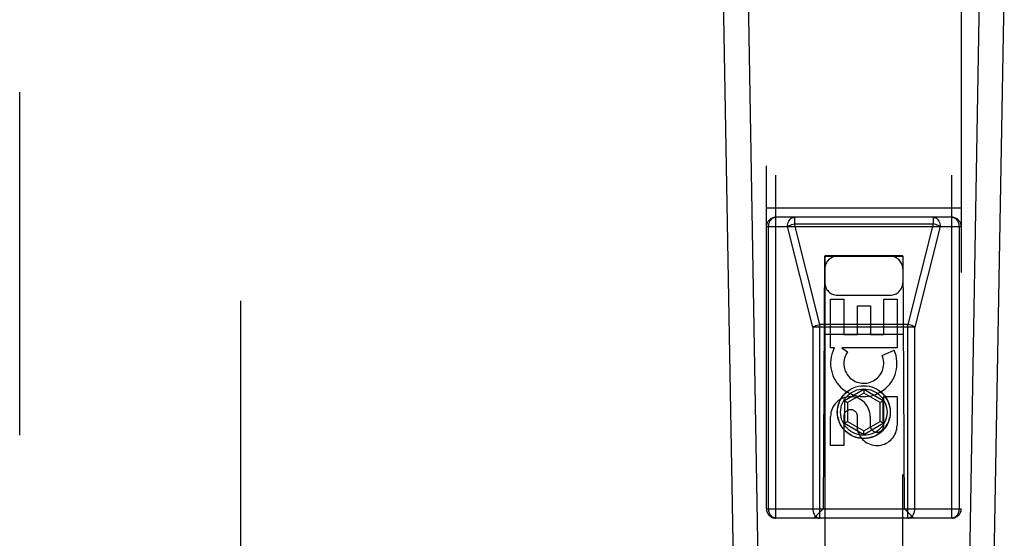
# Model space of a CAD drawing. Header units: inches. Extents: x 0 to 200, y 0 to 129.
# Tile 30 of 82: x 63.86 to 67.02, y 60.56 to 62.23. Entities that reach past the tile are written whole.
import ezdxf

# ---------------------------------------------------------------- set-up
doc = ezdxf.new("R2010")
doc.units = ezdxf.units.IN
doc.header["$LTSCALE"] = 11
doc.header["$MEASUREMENT"] = 0
doc.linetypes.add('HIDDEN', pattern=[0.2, 0.1, -0.1])
doc.layers.add('DEFAULT_2', color=8, linetype='HIDDEN')
doc.layers.add('RIGHT_DOOR_ASSEMBLY', color=7, linetype='CONTINUOUS')

msp = doc.modelspace()

# ---------------------------------------------------------------- linework, layer by layer
at = {"layer": 'DEFAULT_2', "color": 8, "linetype": 'HIDDEN'}
msp.add_line((64.5689, 92.1255), (64.5689, 35.1555), dxfattribs=at)
at = {"layer": 'RIGHT_DOOR_ASSEMBLY', "color": 8, "linetype": 'HIDDEN'}
for p, q in [((63.8604, 34.4946), (63.8604, 92.7866)), ((66.2564, 60.6581), (66.2564, 62.5156)), ((66.2864, 60.6281), (66.2864, 62.5156)), ((66.8514, 60.6281), (66.8514, 62.5156)), ((66.8814, 62.5156), (66.8814, 60.6581)), ((66.2564, 61.6231), (66.8814, 61.6231)), ((66.8514, 61.5931), (66.2864, 61.5931)), ((66.3466, 61.5931), (66.3466, 61.5718)), ((66.7912, 61.5931), (66.7912, 61.5718)), ((66.2564, 61.5631), (66.8814, 61.5631)), ((66.2633, 60.6581), (66.2633, 61.5631)), ((66.4049, 61.2406), (66.3235, 61.5631)), ((66.3466, 61.5718), (66.7912, 61.5718)), ((66.428, 61.2493), (66.3466, 61.5718)), ((66.7912, 61.5718), (66.7098, 61.2493)), ((66.8143, 61.5631), (66.7329, 61.2406)), ((66.8745, 61.5631), (66.8745, 60.6581)), ((66.4424, 61.4681), (66.4389, 60.6581)), ((66.4424, 61.4681), (66.6954, 61.4681)), ((66.6939, 61.4699), (66.4439, 61.4699)), ((66.4439, 61.4699), (66.4439, 35.4681)), ((66.6939, 61.4668), (66.4439, 61.4668)), ((66.6939, 35.4681), (66.6939, 61.4699)), ((66.6989, 60.6581), (66.6954, 61.4681)), ((66.4623, 61.3302), (66.5048, 61.3302)), ((66.4623, 61.1741), (66.4623, 61.3302)), ((66.4839, 61.3431), (66.6539, 61.3431)), ((66.5048, 61.3302), (66.5048, 61.2167)), ((66.6331, 61.3302), (66.6755, 61.3302)), ((66.6331, 61.2167), (66.6331, 61.3302)), ((66.6755, 61.3302), (66.6755, 61.1741)), ((66.5482, 61.3089), (66.5907, 61.3089)), ((66.5482, 61.2167), (66.5482, 61.3089)), ((66.5907, 61.3089), (66.5907, 61.2167)), ((66.7329, 61.2406), (66.4049, 61.2406)), ((66.4049, 61.2406), (66.4049, 60.6581)), ((66.7098, 61.2493), (66.428, 61.2493)), ((66.428, 60.6281), (66.428, 61.2493)), ((66.7098, 60.6281), (66.7098, 61.2493)), ((66.7329, 60.6581), (66.7329, 61.2406)), ((66.4413, 61.2181), (66.6965, 61.2181)), ((66.5048, 61.2167), (66.5482, 61.2167)), ((66.5907, 61.2167), (66.6331, 61.2167)), ((66.4746, 61.1741), (66.4623, 61.1741)), ((66.4728, 61.1706), (66.4746, 61.1741)), ((66.6755, 61.1741), (66.498, 61.1741)), ((66.498, 61.1741), (66.5165, 61.1611)), ((66.6275, 61.1497), (66.6666, 61.1666)), ((66.5689, 61.0405), (66.5064, 61.0044)), ((66.6314, 61.0044), (66.5689, 61.0405)), ((66.5689, 61.0405), (66.5689, 61.029)), ((66.5689, 61.029), (66.5164, 60.9987)), ((66.6214, 60.9987), (66.5689, 61.029)), ((66.6331, 61.0178), (66.6755, 61.0178)), ((66.6331, 60.9254), (66.6331, 61.0178)), ((66.6755, 61.0178), (66.6755, 60.9254)), ((66.5064, 61.0044), (66.5164, 60.9987)), ((66.5064, 61.0044), (66.5064, 60.9323)), ((66.5164, 60.9987), (66.5164, 60.9381)), ((66.6314, 61.0044), (66.6214, 60.9987)), ((66.6214, 60.9381), (66.6214, 60.9987)), ((66.6314, 60.9323), (66.6314, 61.0044)), ((66.4623, 60.8615), (66.4623, 60.9539)), ((66.5048, 60.9539), (66.5048, 60.8615)), ((66.5483, 60.9116), (66.5483, 60.9578)), ((66.5892, 60.9539), (66.5892, 60.9254)), ((66.5064, 60.9323), (66.5164, 60.9381)), ((66.5064, 60.9323), (66.5689, 60.8962)), ((66.5164, 60.9381), (66.5689, 60.9077)), ((66.5689, 60.9077), (66.6214, 60.9381)), ((66.5689, 60.8962), (66.6314, 60.9323)), ((66.6314, 60.9323), (66.6214, 60.9381)), ((66.5689, 60.8962), (66.5689, 60.9077)), ((66.5048, 60.8615), (66.4623, 60.8615)), ((66.2564, 60.6581), (66.8814, 60.6581)), ((66.4389, 60.6581), (66.4089, 60.6281)), ((66.6989, 60.6581), (66.7289, 60.6281)), ((66.8514, 60.6281), (66.2864, 60.6281))]:
    msp.add_line(p, q, dxfattribs=at)
at = {"layer": 'RIGHT_DOOR_ASSEMBLY', "color": 7, "linetype": 'Continuous'}
for p, q in [((66.1904, 58.2061), (66.1181, 62.3454)), ((66.1969, 62.3468), (66.2573, 58.8824)), ((66.8805, 58.8824), (66.9409, 62.3468)), ((66.9474, 58.2061), (67.0197, 62.3454))]:
    msp.add_line(p, q, dxfattribs=at)
at = {"layer": 'RIGHT_DOOR_ASSEMBLY', "color": 8, "linetype": 'HIDDEN'}
for points in [[(66.2633, 61.5631), (66.2636, 61.5677), (66.2644, 61.5723), (66.2658, 61.5767), (66.2677, 61.5807), (66.2701, 61.5843), (66.2728, 61.5873), (66.2759, 61.5898), (66.2793, 61.5916), (66.2828, 61.5927), (66.2864, 61.5931)], [(66.3235, 61.5631), (66.3238, 61.5677), (66.3246, 61.5723), (66.326, 61.5767), (66.3279, 61.5807), (66.3302, 61.5843), (66.333, 61.5873), (66.3361, 61.5898), (66.3394, 61.5916), (66.343, 61.5927), (66.3466, 61.5931)], [(66.7912, 61.5931), (66.7948, 61.5927), (66.7984, 61.5916), (66.8017, 61.5898), (66.8048, 61.5873), (66.8076, 61.5843), (66.8099, 61.5807), (66.8118, 61.5767), (66.8132, 61.5723), (66.814, 61.5677), (66.8143, 61.5631)], [(66.8514, 61.5931), (66.855, 61.5927), (66.8585, 61.5916), (66.8619, 61.5898), (66.865, 61.5873), (66.8677, 61.5843), (66.8701, 61.5807), (66.872, 61.5767), (66.8734, 61.5723), (66.8742, 61.5677), (66.8745, 61.5631)], [(66.3235, 61.5631), (66.3264, 61.5647), (66.3299, 61.5664), (66.3337, 61.5679), (66.3378, 61.5694), (66.3422, 61.5707), (66.3466, 61.5718)], [(66.8143, 61.5631), (66.8114, 61.5647), (66.8079, 61.5664), (66.8041, 61.5679), (66.8, 61.5694), (66.7957, 61.5707), (66.7912, 61.5718)], [(66.4049, 61.2406), (66.4079, 61.2423), (66.4113, 61.2439), (66.4151, 61.2455), (66.4193, 61.2469), (66.4236, 61.2482), (66.428, 61.2493)], [(66.7329, 61.2406), (66.7299, 61.2423), (66.7265, 61.2439), (66.7227, 61.2455), (66.7186, 61.2469), (66.7142, 61.2482), (66.7098, 61.2493)], [(66.2864, 60.6281), (66.2828, 60.6284), (66.2793, 60.6295), (66.2759, 60.6313), (66.2728, 60.6338), (66.2701, 60.6368), (66.2677, 60.6404), (66.2658, 60.6444), (66.2644, 60.6488), (66.2636, 60.6534), (66.2633, 60.6581)], [(66.4049, 60.6581), (66.4052, 60.6534), (66.406, 60.6488), (66.4074, 60.6444), (66.4093, 60.6404), (66.4117, 60.6368), (66.4144, 60.6338), (66.4175, 60.6313), (66.4209, 60.6295), (66.4244, 60.6284), (66.428, 60.6281)], [(66.7098, 60.6281), (66.7134, 60.6284), (66.7169, 60.6295), (66.7203, 60.6313), (66.7234, 60.6338), (66.7261, 60.6368), (66.7285, 60.6404), (66.7304, 60.6444), (66.7318, 60.6488), (66.7326, 60.6534), (66.7329, 60.6581)], [(66.8745, 60.6581), (66.8742, 60.6534), (66.8734, 60.6488), (66.872, 60.6444), (66.8701, 60.6404), (66.8677, 60.6368), (66.865, 60.6338), (66.8619, 60.6313), (66.8585, 60.6295), (66.855, 60.6284), (66.8514, 60.6281)]]:
    msp.add_lwpolyline(points, dxfattribs=at)
for radius in [0.085, 0.0845, 0.0745]:
    msp.add_circle((66.5689, 60.9681), radius, dxfattribs=at)
for centre, radius, start, end in [((66.2864, 61.5631), 0.03, 90, 180), ((66.8514, 61.5631), 0.03, 0, 90), ((66.4839, 61.4281), 0.04, 90, 180), ((66.6539, 61.4281), 0.04, 0, 90), ((66.4839, 61.3831), 0.04, 180, 270), ((66.6539, 61.3831), 0.04, 270, 360), ((66.5688, 61.1243), 0.1065, 154.2636, 23.4027), ((66.5688, 61.1243), 0.0639, 144.8895, 23.4026), ((66.5258, 60.9539), 0.0635, 0, 180), ((66.5267, 60.9539), 0.0219, 10.307, 180), ((66.6112, 60.9253), 0.0644, 192.2995, 0.0775), ((66.6112, 60.9254), 0.0219, 179.9011, 360), ((66.2864, 60.6581), 0.03, 180, 270), ((66.8514, 60.6581), 0.03, 270, 360)]:
    msp.add_arc(centre, radius, start, end, dxfattribs=at)

doc.saveas('drawing.dxf')
